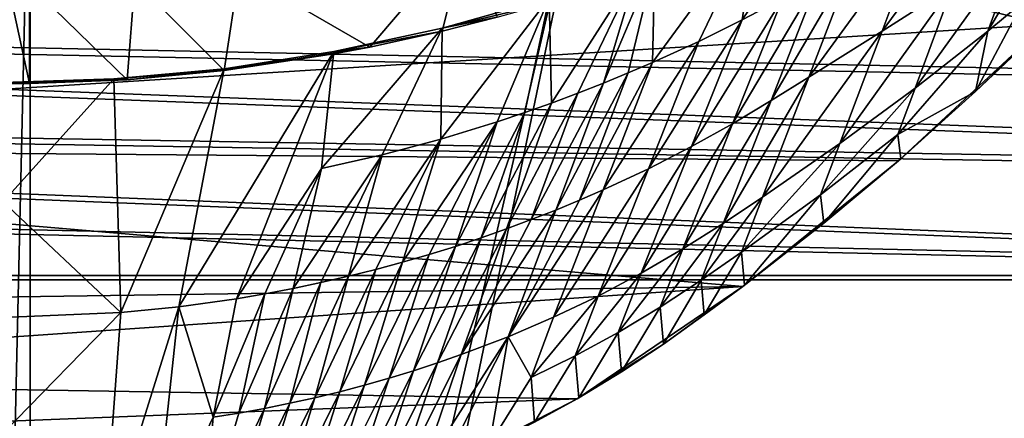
# Model space of a CAD drawing. Header units: metres. Extents: x -1204 to 0, y -809 to 0.
# Tile 81 of 118: x -604 to -399, y -224 to -141. Entities that reach past the tile are written whole.
import ezdxf

# ---------------------------------------------------------------- set-up
doc = ezdxf.new("R2010")
doc.units = ezdxf.units.M

msp = doc.modelspace()

# ---------------------------------------------------------------- linework, layer by layer
at = {"layer": 'Object 2'}
for points in [[(-10, -10, 90), (-602.021179, -625.846375, 90), (-1194.042358, -10, 90)], [(-602.021179, -625.846375, 90), (-610.037109, -626.560547, 90), (-1194.042358, -10, 90)], [(-594.006104, -626.560364, 90), (-602.021179, -625.846375, 90), (-10, -10, 90)], [(-585.781799, -628.854126, 90), (-594.006104, -626.560364, 90), (-10, -10, 90)], [(-577.802734, -632.855408, 90), (-585.781799, -628.854126, 90), (-10, -10, 90)], [(-10, -10, 90), (-570.615173, -638.481506, 90), (-577.802734, -632.855408, 90)], [(-317.021149, -753.244812, 90), (-570.615173, -638.481506, 90), (-10, -10, 90)], [(-731.955872, -59.277416, 664.851318), (-797.272644, -167.11203, 662.0271), (-390.565918, -141.8452, 662.689331)], [(-390.565918, -141.8452, 662.689331), (-376.047058, -126.873741, 663.081421), (-731.955872, -59.277416, 664.851318)], [(-360.52652, -81.898285, 118.593521), (-421.769043, -85.030029, 118.538857), (-67.645378, -246.592377, 115.718773)], [(-67.645378, -246.592377, 115.718773), (-421.769043, -85.030029, 118.538857), (-482.169464, -87.233986, 118.500389)], [(-602.021118, -88.983696, 118.469841), (-720.814026, -87.26474, 118.499847), (-613.877686, -606.131226, 109.443001)], [(-590.164673, -606.131226, 109.443001), (-482.169464, -87.233986, 118.500389), (-602.021179, -605.043579, 109.461983)], [(-482.169464, -87.233986, 118.500389), (-602.021118, -88.983696, 118.469841), (-602.021179, -605.043579, 109.461983)], [(-590.164673, -606.131226, 109.443001), (-64.054756, -324.029175, 114.367111), (-482.169464, -87.233986, 118.500389)], [(-64.054756, -324.029175, 114.367111), (-65.505524, -284.940216, 115.049408), (-482.169464, -87.233986, 118.500389)], [(-482.169464, -87.233986, 118.500389), (-65.505524, -284.940216, 115.049408), (-67.645378, -246.592377, 115.718773)], [(-602.021179, -605.043579, 109.461983), (-602.021118, -88.983696, 118.469841), (-613.877686, -606.131226, 109.443001)], [(-450.501495, -119.943573, 340.780518), (-434.392822, -112.350441, 364.400909), (-453.697174, -140.912186, 419.512299)], [(-434.392822, -112.350441, 364.400909), (-445.30658, -136.444016, 428.878143), (-453.697174, -140.912186, 419.512299)], [(-415.811554, -119.86956, 469.62207), (-401.962311, -112.557587, 490.79306), (-424.571503, -143.26329, 521.905518)], [(-401.962311, -112.557587, 490.79306), (-409.828522, -133.843399, 536.164978), (-424.571503, -143.26329, 521.905518)], [(-471.917786, -128.75795, 317.397827), (-450.501495, -119.943573, 340.780518), (-472.369751, -149.80069, 402.428864)], [(-472.369751, -149.80069, 402.428864), (-450.501495, -119.943573, 340.780518), (-462.728394, -145.384369, 410.687714)], [(-450.501495, -119.943573, 340.780518), (-453.697174, -140.912186, 419.512299), (-462.728394, -145.384369, 410.687714)], [(-424.571503, -143.26329, 521.905518), (-439.840576, -152.832901, 508.030304), (-415.811554, -119.86956, 469.62207)], [(-439.840576, -152.832901, 508.030304), (-430.23111, -127.826881, 448.949951), (-415.811554, -119.86956, 469.62207)], [(-395.665955, -124.534836, 550.788269), (-388.815094, -119.908661, 558.226807), (-402.559265, -143.231949, 589.112122)], [(-402.559265, -143.231949, 589.112122), (-388.815094, -119.908661, 558.226807), (-395.185577, -137.15625, 592.962769)], [(-531.228821, -146.570663, 264.158722), (-558.484497, -130.856857, 259.570862), (-511.037231, -122.887848, 267.528809)], [(-516.166626, -143.228409, 267.287048), (-531.228821, -146.570663, 264.158722), (-511.037231, -122.887848, 267.528809)], [(-511.037231, -122.887848, 267.528809), (-504.710419, -140.36409, 267.185699), (-516.166626, -143.228409, 267.287048)], [(-409.828522, -133.843399, 536.164978), (-395.665955, -124.534836, 550.788269), (-417.694946, -155.110092, 581.543945)], [(-417.694946, -155.110092, 581.543945), (-395.665955, -124.534836, 550.788269), (-402.559265, -143.231949, 589.112122)], [(-475.337463, -130.034241, 314.280945), (-471.917786, -128.75795, 317.397827), (-482.597382, -154.10318, 394.770203)], [(-471.917786, -128.75795, 317.397827), (-477.411621, -151.969711, 398.522095), (-482.597382, -154.10318, 394.770203)], [(-477.411621, -151.969711, 398.522095), (-471.917786, -128.75795, 317.397827), (-472.369751, -149.80069, 402.428864)], [(-437.635254, -132.076294, 438.808685), (-430.23111, -127.826881, 448.949951), (-447.658203, -157.692886, 501.24881)], [(-430.23111, -127.826881, 448.949951), (-439.840576, -152.832901, 508.030304), (-447.658203, -157.692886, 501.24881)], [(-561.604797, -151.475204, 259.205292), (-580.231567, -132.751144, 257.722107), (-558.484497, -130.856857, 259.570862)], [(-531.228821, -146.570663, 264.158722), (-561.604797, -151.475204, 259.205292), (-558.484497, -130.856857, 259.570862)], [(-475.337463, -130.034241, 314.280945), (-493.395264, -158.236313, 387.766876), (-493.876373, -136.342621, 299.731445)], [(-487.926178, -156.194427, 391.18277), (-493.395264, -158.236313, 387.766876), (-475.337463, -130.034241, 314.280945)], [(-482.597382, -154.10318, 394.770203), (-487.926178, -156.194427, 391.18277), (-475.337463, -130.034241, 314.280945)], [(-581.799316, -153.367188, 257.649963), (-602.124146, -133.514862, 257.456757), (-580.231567, -132.751144, 257.722107)], [(-561.604797, -151.475204, 259.205292), (-581.799316, -153.367188, 257.649963), (-580.231567, -132.751144, 257.722107)], [(-445.30658, -136.444016, 428.878143), (-437.635254, -132.076294, 438.808685), (-455.690033, -162.5439, 494.624023)], [(-437.635254, -132.076294, 438.808685), (-447.658203, -157.692886, 501.24881), (-455.690033, -162.5439, 494.624023)], [(-602.124146, -154.189117, 257.456757), (-607.638306, -154.235275, 257.404358), (-606.560791, -133.550568, 257.406647)], [(-602.124146, -133.514862, 257.456757), (-602.124146, -154.189117, 257.456757), (-606.560791, -133.550568, 257.406647)], [(-581.799316, -153.367188, 257.649963), (-602.124146, -154.189117, 257.456757), (-602.124146, -133.514862, 257.456757)], [(-424.571503, -143.26329, 521.905518), (-409.828522, -133.843399, 536.164978), (-433.331696, -166.63382, 574.197449)], [(-433.331696, -166.63382, 574.197449), (-409.828522, -133.843399, 536.164978), (-417.694946, -155.110092, 581.543945)], [(-104.353539, -157.1064, 2145.990723), (-1116.588623, -135.955261, 2131.891602), (-123.25322, -173.710876, 2157.059326)], [(-1116.588623, -135.955261, 2131.891602), (-1099.688843, -157.1064, 2145.990723), (-123.25322, -173.710876, 2157.059326)], [(-104.353539, -157.1064, 2145.990723), (-87.453758, -135.955261, 2131.891602), (-1116.588623, -135.955261, 2131.891602)], [(-516.159607, -142.602585, 286.35611), (-493.876373, -136.342621, 299.731445), (-516.501465, -165.741959, 375.751495)], [(-493.876373, -136.342621, 299.731445), (-504.713959, -162.135956, 381.426239), (-516.501465, -165.741959, 375.751495)], [(-493.876373, -136.342621, 299.731445), (-516.159607, -142.602585, 286.35611), (-493.45343, -137.251343, 265.364166)], [(-516.159607, -142.602585, 286.35611), (-504.710419, -140.36409, 267.185699), (-493.45343, -137.251343, 265.364166)], [(-493.876373, -136.342621, 299.731445), (-498.993103, -160.219284, 384.514435), (-504.713959, -162.135956, 381.426239)], [(-493.395264, -158.236313, 387.766876), (-498.993103, -160.219284, 384.514435), (-493.876373, -136.342621, 299.731445)], [(-453.697174, -140.912186, 419.512299), (-445.30658, -136.444016, 428.878143), (-464.225983, -167.309448, 488.372162)], [(-445.30658, -136.444016, 428.878143), (-455.690033, -162.5439, 494.624023), (-464.225983, -167.309448, 488.372162)], [(-397.502747, -148.64296, 628.365051), (-405.095734, -155.837646, 628.365051), (-395.185577, -137.15625, 592.962769)], [(-405.095734, -155.837646, 628.365051), (-402.559265, -143.231949, 589.112122), (-395.185577, -137.15625, 592.962769)], [(-1098.366455, -158.404175, 2143.369385), (-1114.922241, -137.476181, 2129.418701), (-124.233406, -174.847061, 2154.330078)], [(-124.233406, -174.847061, 2154.330078), (-1114.922241, -137.476181, 2129.418701), (-105.675911, -158.404175, 2143.369385)], [(-1114.922241, -137.476181, 2129.418701), (-89.120041, -137.476181, 2129.418701), (-105.675911, -158.404175, 2143.369385)], [(-504.710419, -140.36409, 267.185699), (-516.159607, -142.602585, 286.35611), (-516.166626, -143.228409, 267.287048)], [(-462.728394, -145.384369, 410.687714), (-453.697174, -140.912186, 419.512299), (-473.228333, -171.915588, 482.480682)], [(-453.697174, -140.912186, 419.512299), (-464.225983, -167.309448, 488.372162), (-473.228333, -171.915588, 482.480682)], [(-797.272644, -167.11203, 662.0271), (-421.121307, -170.231323, 661.945862), (-390.565918, -141.8452, 662.689331)], [(-528.709412, -168.999603, 370.762573), (-541.291565, -171.859161, 366.490204), (-516.159607, -142.602585, 286.35611)], [(-516.159607, -142.602585, 286.35611), (-541.291565, -171.859161, 366.490204), (-538.771301, -147.526352, 276.431)], [(-516.159607, -142.602585, 286.35611), (-538.771301, -147.526352, 276.431), (-516.166626, -143.228409, 267.287048)], [(-516.166626, -143.228409, 267.287048), (-538.771301, -147.526352, 276.431), (-531.228821, -146.570663, 264.158722)], [(-516.501465, -165.741959, 375.751495), (-528.709412, -168.999603, 370.762573), (-516.159607, -142.602585, 286.35611)], [(-439.840576, -152.832901, 508.030304), (-424.571503, -143.26329, 521.905518), (-449.450287, -177.812241, 567.120361)], [(-449.450287, -177.812241, 567.120361), (-424.571503, -143.26329, 521.905518), (-433.331696, -166.63382, 574.197449)], [(-402.559265, -143.231949, 589.112122), (-405.095734, -155.837646, 628.365051), (-421.306854, -164.764191, 604.684937)], [(-417.694946, -155.110092, 581.543945), (-402.559265, -143.231949, 589.112122), (-421.306854, -164.764191, 604.684937)], [(-421.121307, -170.231323, 661.945862), (-405.095734, -155.837646, 628.365051), (-390.565918, -141.8452, 662.689331)], [(-405.095734, -155.837646, 628.365051), (-397.502747, -148.64296, 628.365051), (-390.565918, -141.8452, 662.689331)], [(-472.369751, -149.80069, 402.428864), (-462.728394, -145.384369, 410.687714), (-482.6716, -176.32959, 476.966064)], [(-462.728394, -145.384369, 410.687714), (-473.228333, -171.915588, 482.480682), (-482.6716, -176.32959, 476.966064)], [(-571.013062, -200.664413, 448.702759), (-561.592346, -151.071686, 269.576752), (-538.771301, -147.526352, 276.431)], [(-538.771301, -147.526352, 276.431), (-559.036987, -198.982529, 450.564362), (-571.013062, -200.664413, 448.702759)], [(-531.228821, -146.570663, 264.158722), (-538.767578, -147.962936, 264.157654), (-561.604797, -151.475204, 259.205292)], [(-538.771301, -147.526352, 276.431), (-561.592346, -151.071686, 269.576752), (-538.767578, -147.962936, 264.157654)], [(-541.291565, -171.859161, 366.490204), (-559.036987, -198.982529, 450.564362), (-538.771301, -147.526352, 276.431)], [(-538.771301, -147.526352, 276.431), (-538.767578, -147.962936, 264.157654), (-531.228821, -146.570663, 264.158722)], [(-538.767578, -147.962936, 264.157654), (-561.596069, -151.278183, 264.157532), (-561.604797, -151.475204, 259.205292)], [(-561.592346, -151.071686, 269.576752), (-561.596069, -151.278183, 264.157532), (-538.767578, -147.962936, 264.157654)], [(-561.596069, -151.278183, 264.157532), (-584.578491, -153.275223, 264.157562), (-581.799316, -153.367188, 257.649963)], [(-584.565918, -153.219864, 265.514893), (-584.578491, -153.275223, 264.157562), (-561.596069, -151.278183, 264.157532)], [(-561.592346, -151.071686, 269.576752), (-584.565918, -153.219864, 265.514893), (-561.596069, -151.278183, 264.157532)], [(-584.565918, -153.219864, 265.514893), (-561.592346, -151.071686, 269.576752), (-583.136475, -201.882736, 447.355621)], [(-583.136475, -201.882736, 447.355621), (-561.592346, -151.071686, 269.576752), (-571.013062, -200.664413, 448.702759)], [(-561.604797, -151.475204, 259.205292), (-561.596069, -151.278183, 264.157532), (-581.799316, -153.367188, 257.649963)], [(-477.411621, -151.969711, 398.522095), (-472.369751, -149.80069, 402.428864), (-487.552185, -178.453751, 474.356964)], [(-472.369751, -149.80069, 402.428864), (-482.6716, -176.32959, 476.966064), (-487.552185, -178.453751, 474.356964)], [(-583.136475, -201.882736, 447.355621), (-607.638306, -178.774063, 356.549774), (-584.565918, -153.219864, 265.514893)], [(-607.638306, -178.774063, 356.549774), (-607.606873, -153.955109, 264.158051), (-584.565918, -153.219864, 265.514893)], [(-584.578491, -153.275223, 264.157562), (-607.638306, -154.235275, 257.404358), (-602.124146, -154.189117, 257.456757)], [(-607.606873, -153.955109, 264.158051), (-607.638306, -154.131668, 260.116547), (-584.578491, -153.275223, 264.157562)], [(-584.578491, -153.275223, 264.157562), (-607.638306, -154.131668, 260.116547), (-607.638306, -154.235275, 257.404358)], [(-584.565918, -153.219864, 265.514893), (-607.606873, -153.955109, 264.158051), (-584.578491, -153.275223, 264.157562)], [(-581.799316, -153.367188, 257.649963), (-584.578491, -153.275223, 264.157562), (-602.124146, -154.189117, 257.456757)], [(-482.597382, -154.10318, 394.770203), (-477.411621, -151.969711, 398.522095), (-492.535736, -180.517166, 471.850769)], [(-477.411621, -151.969711, 398.522095), (-487.552185, -178.453751, 474.356964), (-492.535736, -180.517166, 471.850769)], [(-447.658203, -157.692886, 501.24881), (-439.840576, -152.832901, 508.030304), (-457.681366, -183.281418, 563.699158)], [(-457.681366, -183.281418, 563.699158), (-439.840576, -152.832901, 508.030304), (-449.450287, -177.812241, 567.120361)], [(-492.535736, -180.517166, 471.850769), (-497.620758, -182.515839, 469.453491), (-482.597382, -154.10318, 394.770203)], [(-497.620758, -182.515839, 469.453491), (-487.926178, -156.194427, 391.18277), (-482.597382, -154.10318, 394.770203)], [(-433.331696, -166.63382, 574.197449), (-417.694946, -155.110092, 581.543945), (-437.362823, -177.312347, 600.928833)], [(-417.694946, -155.110092, 581.543945), (-421.306854, -164.764191, 604.684937), (-437.362823, -177.312347, 600.928833)], [(-405.095734, -155.837646, 628.365051), (-420.652863, -169.824814, 628.365051), (-421.306854, -164.764191, 604.684937)], [(-421.121307, -170.231323, 661.945862), (-420.652863, -169.824814, 628.365051), (-405.095734, -155.837646, 628.365051)], [(-123.25322, -173.710876, 2157.059326), (-1099.688843, -157.1064, 2145.990723), (-183.248077, -194.133835, 2170.673096)], [(-1099.688843, -157.1064, 2145.990723), (-1080.789063, -173.710876, 2157.059326), (-183.248077, -194.133835, 2170.673096)], [(-493.395264, -158.236313, 387.766876), (-487.926178, -156.194427, 391.18277), (-502.80481, -184.445496, 467.169617)], [(-487.926178, -156.194427, 391.18277), (-497.620758, -182.515839, 469.453491), (-502.80481, -184.445496, 467.169617)], [(-455.690033, -162.5439, 494.624023), (-447.658203, -157.692886, 501.24881), (-466.073761, -188.614578, 560.380493)], [(-466.073761, -188.614578, 560.380493), (-447.658203, -157.692886, 501.24881), (-457.681366, -183.281418, 563.699158)], [(-1079.80896, -174.847061, 2154.330078), (-1098.366455, -158.404175, 2143.369385), (-183.248077, -195.079742, 2167.817139)], [(-183.248077, -195.079742, 2167.817139), (-1098.366455, -158.404175, 2143.369385), (-124.233406, -174.847061, 2154.330078)], [(-502.80481, -184.445496, 467.169617), (-508.080811, -186.300751, 464.994446), (-493.395264, -158.236313, 387.766876)], [(-508.080811, -186.300751, 464.994446), (-498.993103, -160.219284, 384.514435), (-493.395264, -158.236313, 387.766876)], [(-498.993103, -160.219284, 384.514435), (-513.445129, -188.077255, 462.92868), (-504.713959, -162.135956, 381.426239)], [(-508.080811, -186.300751, 464.994446), (-513.445129, -188.077255, 462.92868), (-498.993103, -160.219284, 384.514435)], [(-516.501465, -165.741959, 375.751495), (-504.713959, -162.135956, 381.426239), (-524.422058, -191.377228, 459.131592)], [(-504.713959, -162.135956, 381.426239), (-518.893738, -189.770844, 460.973999), (-524.422058, -191.377228, 459.131592)], [(-504.713959, -162.135956, 381.426239), (-513.445129, -188.077255, 462.92868), (-518.893738, -189.770844, 460.973999)], [(-464.225983, -167.309448, 488.372162), (-455.690033, -162.5439, 494.624023), (-474.755066, -193.676682, 557.24292)], [(-474.755066, -193.676682, 557.24292), (-455.690033, -162.5439, 494.624023), (-466.073761, -188.614578, 560.380493)], [(-530.026062, -192.892609, 457.403473), (-535.701965, -194.313431, 455.792114), (-516.501465, -165.741959, 375.751495)], [(-535.701965, -194.313431, 455.792114), (-528.709412, -168.999603, 370.762573), (-516.501465, -165.741959, 375.751495)], [(-524.422058, -191.377228, 459.131592), (-530.026062, -192.892609, 457.403473), (-516.501465, -165.741959, 375.751495)], [(-421.306854, -164.764191, 604.684937), (-436.686279, -183.262299, 628.365051), (-437.362823, -177.312347, 600.928833)], [(-421.306854, -164.764191, 604.684937), (-420.652863, -169.824814, 628.365051), (-436.686279, -183.262299, 628.365051)], [(-421.121307, -170.231323, 661.945862), (-797.272644, -167.11203, 662.0271), (-453.574677, -196.426483, 661.259766)], [(-797.272644, -167.11203, 662.0271), (-756.035461, -200.712067, 661.147095), (-453.574677, -196.426483, 661.259766)], [(-473.228333, -171.915588, 482.480682), (-464.225983, -167.309448, 488.372162), (-483.728516, -198.416306, 554.28479)], [(-483.728516, -198.416306, 554.28479), (-464.225983, -167.309448, 488.372162), (-474.755066, -193.676682, 557.24292)], [(-449.450287, -177.812241, 567.120361), (-433.331696, -166.63382, 574.197449), (-453.85434, -189.317154, 597.337524)], [(-433.331696, -166.63382, 574.197449), (-437.362823, -177.312347, 600.928833), (-453.85434, -189.317154, 597.337524)], [(-541.445557, -195.636185, 454.300232), (-547.252625, -196.857452, 452.930573), (-528.709412, -168.999603, 370.762573)], [(-528.709412, -168.999603, 370.762573), (-547.252625, -196.857452, 452.930573), (-541.291565, -171.859161, 366.490204)], [(-535.701965, -194.313431, 455.792114), (-541.445557, -195.636185, 454.300232), (-528.709412, -168.999603, 370.762573)], [(-436.686279, -183.262299, 628.365051), (-420.652863, -169.824814, 628.365051), (-421.121307, -170.231323, 661.945862)], [(-541.291565, -171.859161, 366.490204), (-553.118164, -197.973953, 451.684906), (-559.036987, -198.982529, 450.564362)], [(-547.252625, -196.857452, 452.930573), (-553.118164, -197.973953, 451.684906), (-541.291565, -171.859161, 366.490204)], [(-482.6716, -176.32959, 476.966064), (-473.228333, -171.915588, 482.480682), (-492.973724, -202.827881, 551.514587)], [(-492.973724, -202.827881, 551.514587), (-473.228333, -171.915588, 482.480682), (-483.728516, -198.416306, 554.28479)], [(-453.574677, -196.426483, 661.259766), (-436.686279, -183.262299, 628.365051), (-421.121307, -170.231323, 661.945862)], [(-183.248077, -194.133835, 2170.673096), (-1080.789063, -173.710876, 2157.059326), (-1020.79425, -194.133835, 2170.673096)], [(-1020.79425, -195.079742, 2167.817139), (-1079.80896, -174.847061, 2154.330078), (-183.248077, -195.079742, 2167.817139)], [(-487.552185, -178.453751, 474.356964), (-482.6716, -176.32959, 476.966064), (-502.474365, -206.900818, 548.942627)], [(-502.474365, -206.900818, 548.942627), (-482.6716, -176.32959, 476.966064), (-492.973724, -202.827881, 551.514587)], [(-457.681366, -183.281418, 563.699158), (-449.450287, -177.812241, 567.120361), (-462.254181, -195.121704, 595.615967)], [(-449.450287, -177.812241, 567.120361), (-453.85434, -189.317154, 597.337524), (-462.254181, -195.121704, 595.615967)], [(-437.362823, -177.312347, 600.928833), (-453.180328, -196.129929, 628.365051), (-453.85434, -189.317154, 597.337524)], [(-436.686279, -183.262299, 628.365051), (-453.180328, -196.129929, 628.365051), (-437.362823, -177.312347, 600.928833)], [(-607.638306, -202.873459, 446.262939), (-607.638306, -178.774063, 356.549774), (-583.136475, -201.882736, 447.355621)], [(-492.535736, -180.517166, 471.850769), (-487.552185, -178.453751, 474.356964), (-502.474365, -206.900818, 548.942627)], [(-502.474365, -206.900818, 548.942627), (-512.214539, -210.625061, 546.583496), (-492.535736, -180.517166, 471.850769)], [(-512.214539, -210.625061, 546.583496), (-497.620758, -182.515839, 469.453491), (-492.535736, -180.517166, 471.850769)], [(-502.80481, -184.445496, 467.169617), (-497.620758, -182.515839, 469.453491), (-512.214539, -210.625061, 546.583496)], [(-512.214539, -210.625061, 546.583496), (-517.168762, -212.353104, 545.485474), (-502.80481, -184.445496, 467.169617)], [(-517.168762, -212.353104, 545.485474), (-508.080811, -186.300751, 464.994446), (-502.80481, -184.445496, 467.169617)], [(-466.073761, -188.614578, 560.380493), (-457.681366, -183.281418, 563.699158), (-470.787079, -200.739197, 593.955078)], [(-457.681366, -183.281418, 563.699158), (-462.254181, -195.121704, 595.615967), (-470.787079, -200.739197, 593.955078)], [(-453.574677, -196.426483, 661.259766), (-453.180328, -196.129929, 628.365051), (-436.686279, -183.262299, 628.365051)], [(-517.168762, -212.353104, 545.485474), (-522.176453, -213.990097, 544.441956), (-508.080811, -186.300751, 464.994446)], [(-522.176453, -213.990097, 544.441956), (-513.445129, -188.077255, 462.92868), (-508.080811, -186.300751, 464.994446)], [(-513.445129, -188.077255, 462.92868), (-527.235352, -215.534729, 543.453918), (-518.893738, -189.770844, 460.973999)], [(-522.176453, -213.990097, 544.441956), (-527.235352, -215.534729, 543.453918), (-513.445129, -188.077255, 462.92868)], [(-474.755066, -193.676682, 557.24292), (-466.073761, -188.614578, 560.380493), (-479.524689, -206.01416, 592.382629)], [(-466.073761, -188.614578, 560.380493), (-470.787079, -200.739197, 593.955078), (-479.524689, -206.01416, 592.382629)], [(-524.422058, -191.377228, 459.131592), (-518.893738, -189.770844, 460.973999), (-532.342834, -216.985687, 542.522095)], [(-518.893738, -189.770844, 460.973999), (-527.235352, -215.534729, 543.453918), (-532.342834, -216.985687, 542.522095)], [(-453.85434, -189.317154, 597.337524), (-461.590179, -202.350174, 628.365051), (-462.254181, -195.121704, 595.615967)], [(-453.180328, -196.129929, 628.365051), (-461.590179, -202.350174, 628.365051), (-453.85434, -189.317154, 597.337524)], [(-532.342834, -216.985687, 542.522095), (-537.496704, -218.341919, 541.647583), (-524.422058, -191.377228, 459.131592)], [(-537.496704, -218.341919, 541.647583), (-530.026062, -192.892609, 457.403473), (-524.422058, -191.377228, 459.131592)], [(-1020.79425, -194.133835, 2170.673096), (-1020.79425, -630.900635, 2170.673096), (-183.248077, -194.133835, 2170.673096)], [(-1020.79425, -630.900635, 2170.673096), (-183.248077, -630.900635, 2170.673096), (-183.248077, -194.133835, 2170.673096)], [(-542.694641, -219.602585, 540.831543), (-547.934448, -220.766815, 540.075256), (-535.701965, -194.313431, 455.792114)], [(-547.934448, -220.766815, 540.075256), (-541.445557, -195.636185, 454.300232), (-535.701965, -194.313431, 455.792114)], [(-537.496704, -218.341919, 541.647583), (-542.694641, -219.602585, 540.831543), (-530.026062, -192.892609, 457.403473)], [(-542.694641, -219.602585, 540.831543), (-535.701965, -194.313431, 455.792114), (-530.026062, -192.892609, 457.403473)], [(-483.728516, -198.416306, 554.28479), (-474.755066, -193.676682, 557.24292), (-488.483643, -210.902969, 590.899536)], [(-474.755066, -193.676682, 557.24292), (-479.524689, -206.01416, 592.382629), (-488.483643, -210.902969, 590.899536)], [(-183.248077, -195.079742, 2167.817139), (-183.248077, -630.185547, 2167.817139), (-1020.79425, -195.079742, 2167.817139)], [(-183.248077, -630.185547, 2167.817139), (-1020.79425, -630.185547, 2167.817139), (-1020.79425, -195.079742, 2167.817139)], [(-453.574677, -196.426483, 661.259766), (-756.035461, -200.712067, 661.147095), (-734.088074, -215.793106, 660.752136)], [(-453.574677, -196.426483, 661.259766), (-734.088074, -215.793106, 660.752136), (-488.069458, -219.836548, 660.646545)], [(-553.213806, -221.833771, 539.380005), (-558.530273, -222.802567, 538.746765), (-547.252625, -196.857452, 452.930573)], [(-558.530273, -222.802567, 538.746765), (-553.118164, -197.973953, 451.684906), (-547.252625, -196.857452, 452.930573)], [(-547.934448, -220.766815, 540.075256), (-553.213806, -221.833771, 539.380005), (-541.445557, -195.636185, 454.300232)], [(-553.213806, -221.833771, 539.380005), (-547.252625, -196.857452, 452.930573), (-541.445557, -195.636185, 454.300232)], [(-470.111084, -208.417023, 628.365051), (-453.574677, -196.426483, 661.259766), (-488.069458, -219.836548, 660.646545)], [(-462.254181, -195.121704, 595.615967), (-470.111084, -208.417023, 628.365051), (-470.787079, -200.739197, 593.955078)], [(-461.590179, -202.350174, 628.365051), (-470.111084, -208.417023, 628.365051), (-462.254181, -195.121704, 595.615967)], [(-470.111084, -208.417023, 628.365051), (-461.590179, -202.350174, 628.365051), (-453.574677, -196.426483, 661.259766)], [(-461.590179, -202.350174, 628.365051), (-453.180328, -196.129929, 628.365051), (-453.574677, -196.426483, 661.259766)], [(-553.118164, -197.973953, 451.684906), (-563.881409, -223.672302, 538.176392), (-559.036987, -198.982529, 450.564362)], [(-553.118164, -197.973953, 451.684906), (-558.530273, -222.802567, 538.746765), (-563.881409, -223.672302, 538.176392)], [(-492.973724, -202.827881, 551.514587), (-483.728516, -198.416306, 554.28479), (-497.644623, -215.409348, 589.510132)], [(-483.728516, -198.416306, 554.28479), (-488.483643, -210.902969, 590.899536), (-497.644623, -215.409348, 589.510132)], [(-586.738159, -250.871429, 628.365051), (-583.136475, -201.882736, 447.355621), (-571.013062, -200.664413, 448.702759)], [(-576.340454, -249.728729, 628.365051), (-586.738159, -250.871429, 628.365051), (-571.013062, -200.664413, 448.702759)], [(-571.013062, -200.664413, 448.702759), (-563.881409, -223.672302, 538.176392), (-576.340454, -249.728729, 628.365051)], [(-559.036987, -198.982529, 450.564362), (-563.881409, -223.672302, 538.176392), (-571.013062, -200.664413, 448.702759)], [(-470.787079, -200.739197, 593.955078), (-478.809967, -214.225174, 628.365051), (-479.524689, -206.01416, 592.382629)], [(-470.111084, -208.417023, 628.365051), (-478.809967, -214.225174, 628.365051), (-470.787079, -200.739197, 593.955078)], [(-607.638306, -226.973541, 535.978638), (-583.136475, -201.882736, 447.355621), (-586.738159, -250.871429, 628.365051)], [(-607.638306, -226.973541, 535.978638), (-607.638306, -202.873459, 446.262939), (-583.136475, -201.882736, 447.355621)], [(-492.973724, -202.827881, 551.514587), (-497.644623, -215.409348, 589.510132), (-502.474365, -206.900818, 548.942627)], [(-515.878174, -233.52269, 628.365051), (-520.731445, -235.472626, 628.365051), (-502.474365, -206.900818, 548.942627)], [(-520.731445, -235.472626, 628.365051), (-512.214539, -210.625061, 546.583496), (-502.474365, -206.900818, 548.942627)], [(-506.304504, -229.307953, 628.365051), (-515.878174, -233.52269, 628.365051), (-502.474365, -206.900818, 548.942627)], [(-497.644623, -215.409348, 589.510132), (-506.304504, -229.307953, 628.365051), (-502.474365, -206.900818, 548.942627)], [(-479.524689, -206.01416, 592.382629), (-487.750977, -219.652817, 628.365051), (-488.483643, -210.902969, 590.899536)], [(-478.809967, -214.225174, 628.365051), (-487.750977, -219.652817, 628.365051), (-479.524689, -206.01416, 592.382629)], [(-478.809967, -214.225174, 628.365051), (-470.111084, -208.417023, 628.365051), (-488.069458, -219.836548, 660.646545)], [(-520.731445, -235.472626, 628.365051), (-525.626404, -237.316086, 628.365051), (-512.214539, -210.625061, 546.583496)], [(-525.626404, -237.316086, 628.365051), (-517.168762, -212.353104, 545.485474), (-512.214539, -210.625061, 546.583496)], [(-488.483643, -210.902969, 590.899536), (-496.922882, -224.681778, 628.365051), (-497.644623, -215.409348, 589.510132)], [(-487.750977, -219.652817, 628.365051), (-496.922882, -224.681778, 628.365051), (-488.483643, -210.902969, 590.899536)], [(-525.626404, -237.316086, 628.365051), (-530.561096, -239.052109, 628.365051), (-517.168762, -212.353104, 545.485474)], [(-530.561096, -239.052109, 628.365051), (-522.176453, -213.990097, 544.441956), (-517.168762, -212.353104, 545.485474)], [(-530.561096, -239.052109, 628.365051), (-535.53302, -240.679855, 628.365051), (-522.176453, -213.990097, 544.441956)], [(-535.53302, -240.679855, 628.365051), (-527.235352, -215.534729, 543.453918), (-522.176453, -213.990097, 544.441956)], [(-488.069458, -219.836548, 660.646545), (-487.750977, -219.652817, 628.365051), (-478.809967, -214.225174, 628.365051)], [(-734.088074, -215.793106, 660.752136), (-710.717712, -228.542419, 660.418274), (-488.069458, -219.836548, 660.646545)], [(-540.539612, -242.198593, 628.365051), (-545.578247, -243.60759, 628.365051), (-532.342834, -216.985687, 542.522095)], [(-545.578247, -243.60759, 628.365051), (-537.496704, -218.341919, 541.647583), (-532.342834, -216.985687, 542.522095)], [(-532.342834, -216.985687, 542.522095), (-527.235352, -215.534729, 543.453918), (-540.539612, -242.198593, 628.365051)], [(-527.235352, -215.534729, 543.453918), (-535.53302, -240.679855, 628.365051), (-540.539612, -242.198593, 628.365051)], [(-496.922882, -224.681778, 628.365051), (-506.304504, -229.307953, 628.365051), (-497.644623, -215.409348, 589.510132)], [(-545.578247, -243.60759, 628.365051), (-550.646484, -244.906143, 628.365051), (-537.496704, -218.341919, 541.647583)], [(-550.646484, -244.906143, 628.365051), (-542.694641, -219.602585, 540.831543), (-537.496704, -218.341919, 541.647583)], [(-488.069458, -219.836548, 660.646545), (-710.717712, -228.542419, 660.418274), (-506.583282, -229.433746, 660.395203)], [(-555.741638, -246.093842, 628.365051), (-560.861145, -247.170303, 628.365051), (-547.934448, -220.766815, 540.075256)], [(-560.861145, -247.170303, 628.365051), (-553.213806, -221.833771, 539.380005), (-547.934448, -220.766815, 540.075256)], [(-550.646484, -244.906143, 628.365051), (-555.741638, -246.093842, 628.365051), (-542.694641, -219.602585, 540.831543)], [(-555.741638, -246.093842, 628.365051), (-547.934448, -220.766815, 540.075256), (-542.694641, -219.602585, 540.831543)], [(-506.583282, -229.433746, 660.395203), (-496.922882, -224.681778, 628.365051), (-488.069458, -219.836548, 660.646545)], [(-496.922882, -224.681778, 628.365051), (-487.750977, -219.652817, 628.365051), (-488.069458, -219.836548, 660.646545)], [(-560.861145, -247.170303, 628.365051), (-566.00238, -248.135162, 628.365051), (-553.213806, -221.833771, 539.380005)], [(-566.00238, -248.135162, 628.365051), (-558.530273, -222.802567, 538.746765), (-553.213806, -221.833771, 539.380005)], [(-558.530273, -222.802567, 538.746765), (-566.00238, -248.135162, 628.365051), (-563.881409, -223.672302, 538.176392)], [(-563.881409, -223.672302, 538.176392), (-566.00238, -248.135162, 628.365051), (-576.340454, -249.728729, 628.365051)]]:
    msp.add_3dface(points, dxfattribs=at)

doc.saveas('drawing.dxf')
